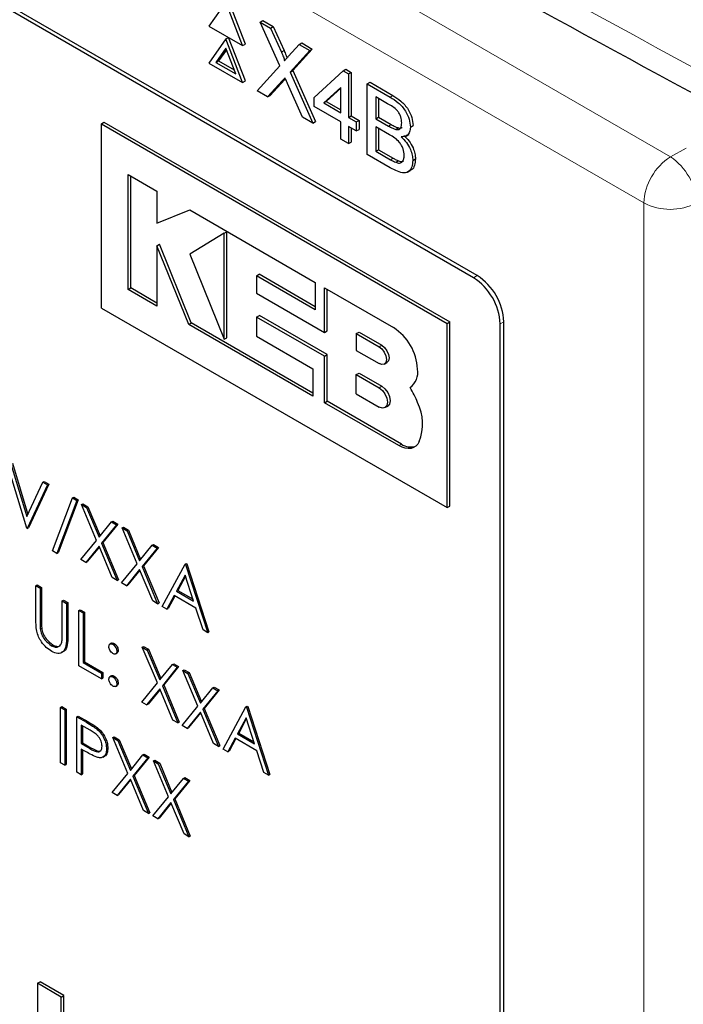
# Paper-space layout 'Blatt4' of a CAD drawing. Header units: millimetres. Extents: x 5 to 418, y 2 to 292.
# Tile 26 of 63: x 105 to 112, y 187 to 198. Entities that reach past the tile are written whole.
import ezdxf

# ---------------------------------------------------------------- set-up
doc = ezdxf.new("R2010")
doc.units = ezdxf.units.MM

psp = doc.layouts.new('Blatt4')

# ---------------------------------------------------------------- linework, layer by layer
at = {"color": 7, "linetype": 'Continuous', "lineweight": 18}
for p, q in [((94.356, 206.341), (112.185, 196.049)), ((111.902, 195.559), (94.073, 205.851)), ((108.046, 197.163), (108.074, 197.18)), ((108.054, 196.856), (108.082, 196.872)), ((109.204, 196.685), (109.232, 196.701)), ((109.186, 196.377), (109.214, 196.394)), ((112.185, 196.049), (112.352, 196.142)), ((109.206, 196.019), (109.234, 196.036)), ((111.902, 168.232), (111.902, 195.559)), ((110.089, 194.763), (110.13, 194.786)), ((110.372, 194.273), (110.412, 194.296)), ((109.086, 194.03), (109.114, 194.046)), ((109.086, 193.594), (109.114, 193.61)), ((109.294, 192.979), (109.322, 192.995)), ((105.48, 191.111), (105.495, 191.119)), ((105.761, 190.946), (105.775, 190.954)), ((105.972, 190.036), (105.986, 190.044)), ((106.007, 189.758), (106.021, 189.766))]:
    psp.add_line(p, q, dxfattribs=at)
at = {"color": 7, "linetype": 'Continuous', "lineweight": 25}
for p, q in [((110.13, 194.786), (95.846, 203.032)), ((110.089, 194.763), (95.947, 202.927)), ((107.455, 197.695), (107.275, 197.439)), ((107.634, 197.232), (107.455, 197.695)), ((107.663, 197.248), (107.483, 197.711)), ((107.822, 197.483), (107.85, 197.499)), ((108.029, 197.016), (107.822, 197.483)), ((107.822, 197.483), (107.932, 197.419)), ((107.85, 197.499), (107.96, 197.435)), ((107.275, 197.439), (107.634, 197.232)), ((107.932, 197.419), (107.96, 197.435)), ((107.932, 197.419), (108.046, 197.163)), ((107.96, 197.435), (108.074, 197.18)), ((107.455, 197.303), (107.275, 197.047)), ((107.455, 197.303), (107.483, 197.319)), ((107.634, 196.84), (107.455, 197.303)), ((107.663, 196.856), (107.483, 197.319)), ((107.455, 197.205), (107.349, 197.054)), ((107.461, 197.189), (107.377, 197.07)), ((107.561, 196.931), (107.455, 197.205)), ((107.634, 197.232), (107.663, 197.248)), ((108.122, 197.119), (108.235, 197.244)), ((108.347, 197.18), (108.14, 196.951)), ((108.375, 197.196), (108.168, 196.967)), ((108.235, 197.244), (108.263, 197.261)), ((108.235, 197.244), (108.347, 197.18)), ((108.263, 197.261), (108.375, 197.196)), ((108.347, 197.18), (108.375, 197.196)), ((107.349, 197.054), (107.377, 197.07)), ((107.349, 197.054), (107.561, 196.931)), ((107.377, 197.07), (107.545, 196.973)), ((107.275, 197.047), (107.634, 196.84)), ((107.788, 196.751), (108.029, 197.016)), ((108.14, 196.951), (108.168, 196.967)), ((108.14, 196.951), (108.38, 196.409)), ((108.168, 196.967), (108.409, 196.425)), ((108.393, 196.681), (108.702, 196.965)), ((108.702, 196.965), (108.73, 196.981)), ((108.702, 196.965), (108.76, 196.931)), ((108.73, 196.981), (108.788, 196.948)), ((107.634, 196.84), (107.663, 196.856)), ((108.054, 196.856), (107.9, 196.686)), ((108.082, 196.872), (107.928, 196.703)), ((108.089, 196.88), (108.082, 196.872)), ((108.76, 196.931), (108.788, 196.948)), ((108.76, 196.931), (108.76, 196.469)), ((108.788, 196.948), (108.788, 196.485)), ((107.9, 196.686), (107.788, 196.751)), ((108.27, 196.473), (108.111, 196.83)), ((108.677, 196.788), (108.496, 196.622)), ((108.677, 196.778), (108.524, 196.638)), ((108.677, 196.517), (108.677, 196.788)), ((108.96, 196.826), (108.989, 196.842)), ((108.96, 196.074), (108.96, 196.826)), ((108.96, 196.826), (109.204, 196.685)), ((108.989, 196.842), (109.232, 196.701)), ((107.9, 196.686), (107.928, 196.703)), ((108.393, 196.585), (108.393, 196.681)), ((108.496, 196.622), (108.524, 196.638)), ((108.524, 196.638), (108.677, 196.55)), ((109.176, 196.614), (109.052, 196.686)), ((109.052, 196.686), (109.052, 196.455)), ((109.08, 196.67), (109.08, 196.471)), ((108.677, 196.421), (108.393, 196.585)), ((108.496, 196.622), (108.677, 196.517)), ((108.38, 196.409), (108.27, 196.473)), ((108.38, 196.409), (108.409, 196.425)), ((108.76, 196.469), (108.788, 196.485)), ((108.76, 196.469), (108.843, 196.421)), ((108.788, 196.485), (108.872, 196.437)), ((108.843, 196.421), (108.872, 196.437)), ((108.872, 196.437), (108.872, 196.341)), ((109.052, 196.455), (109.08, 196.471)), ((109.052, 196.455), (109.186, 196.377)), ((109.08, 196.471), (109.214, 196.394)), ((106.131, 196.401), (106.159, 196.417)), ((106.131, 196.401), (109.808, 194.278)), ((106.131, 194.441), (106.131, 196.401)), ((106.159, 196.417), (109.836, 194.295)), ((108.677, 196.238), (108.677, 196.421)), ((108.843, 196.325), (108.76, 196.373)), ((108.76, 196.373), (108.76, 196.19)), ((108.788, 196.357), (108.788, 196.206)), ((108.843, 196.421), (108.843, 196.325)), ((108.843, 196.325), (108.872, 196.341)), ((109.195, 196.285), (109.052, 196.368)), ((109.052, 196.368), (109.052, 196.108)), ((109.08, 196.352), (109.08, 196.124)), ((109.264, 196.341), (109.293, 196.357)), ((109.419, 196.366), (109.447, 196.382)), ((108.76, 196.19), (108.677, 196.238)), ((109.372, 196.27), (109.404, 196.288)), ((108.76, 196.19), (108.788, 196.206)), ((109.052, 196.108), (109.08, 196.124)), ((109.08, 196.124), (109.234, 196.036)), ((109.204, 195.933), (108.96, 196.074)), ((109.052, 196.108), (109.206, 196.019)), ((109.262, 195.991), (109.29, 196.007)), ((109.444, 196.01), (109.472, 196.027)), ((109.388, 195.886), (109.42, 195.905)), ((106.417, 195.863), (106.723, 195.686)), ((106.417, 194.639), (106.417, 195.863)), ((106.446, 194.656), (106.446, 195.847)), ((106.723, 195.686), (106.723, 195.343)), ((106.723, 195.343), (107.072, 195.485)), ((107.072, 195.485), (108.407, 194.714)), ((107.437, 195.236), (107.072, 195.013)), ((107.437, 195.236), (107.465, 195.252)), ((107.437, 194.11), (107.437, 195.236)), ((107.465, 194.126), (107.465, 195.252)), ((106.723, 195.102), (106.751, 195.119)), ((106.723, 195.102), (106.723, 194.463)), ((107.06, 194.268), (106.723, 195.102)), ((107.088, 194.285), (106.751, 195.119)), ((107.072, 195.013), (107.437, 194.11)), ((107.783, 194.784), (107.811, 194.8)), ((107.783, 194.784), (107.783, 194.599)), ((108.407, 194.424), (107.783, 194.784)), ((108.407, 194.456), (107.811, 194.8)), ((106.417, 194.639), (106.446, 194.656)), ((106.723, 194.495), (106.446, 194.656)), ((108.407, 194.714), (108.407, 194.424)), ((108.504, 194.183), (108.504, 194.658)), ((108.504, 194.658), (109.24, 194.233)), ((106.723, 194.463), (106.417, 194.639)), ((107.783, 194.599), (108.504, 194.183)), ((108.532, 194.199), (108.532, 194.642)), ((106.131, 194.441), (109.808, 192.319)), ((107.783, 194.346), (107.812, 194.362)), ((107.783, 194.346), (107.783, 194.141)), ((108.504, 193.93), (107.783, 194.346)), ((108.532, 193.946), (107.812, 194.362)), ((107.06, 194.268), (107.088, 194.285)), ((108.382, 193.505), (107.06, 194.268)), ((108.382, 193.538), (107.088, 194.285)), ((109.808, 194.278), (109.836, 194.295)), ((109.808, 192.319), (109.808, 194.278)), ((109.836, 192.335), (109.836, 194.295)), ((110.372, 181.208), (110.372, 194.273)), ((110.412, 181.068), (110.412, 194.296)), ((107.437, 194.11), (107.465, 194.126)), ((107.783, 194.141), (108.382, 193.795)), ((108.504, 194.183), (108.532, 194.199)), ((108.843, 194.17), (108.872, 194.186)), ((108.843, 194.17), (108.843, 193.99)), ((108.843, 194.17), (109.086, 194.03)), ((108.872, 194.186), (109.114, 194.046)), ((108.504, 193.93), (108.532, 193.946)), ((108.504, 193.435), (108.504, 193.93)), ((108.532, 193.451), (108.532, 193.946)), ((108.843, 193.99), (109.086, 193.851)), ((109.141, 193.845), (109.169, 193.861)), ((108.382, 193.795), (108.382, 193.505)), ((108.843, 193.734), (108.872, 193.75)), ((108.843, 193.529), (108.843, 193.734)), ((108.843, 193.734), (109.086, 193.594)), ((108.872, 193.75), (109.114, 193.61)), ((108.843, 193.529), (109.086, 193.389)), ((109.415, 193.595), (109.416, 193.596)), ((108.504, 193.435), (108.532, 193.451)), ((109.294, 192.979), (108.504, 193.435)), ((109.322, 192.995), (108.532, 193.451)), ((109.148, 193.383), (109.177, 193.399)), ((105.337, 192.101), (105.121, 192.813)), ((105.17, 192.785), (105.34, 192.224)), ((105.185, 192.793), (105.35, 192.245)), ((105.34, 192.224), (105.51, 192.589)), ((105.559, 192.561), (105.343, 192.097)), ((105.573, 192.569), (105.358, 192.105)), ((105.51, 192.589), (105.524, 192.597)), ((105.51, 192.589), (105.559, 192.561)), ((105.524, 192.597), (105.573, 192.569)), ((105.559, 192.561), (105.573, 192.569)), ((105.611, 191.86), (105.824, 192.423)), ((105.872, 192.395), (105.659, 191.832)), ((105.886, 192.403), (105.673, 191.84)), ((105.824, 192.423), (105.838, 192.431)), ((105.824, 192.423), (105.872, 192.395)), ((105.838, 192.431), (105.886, 192.403)), ((105.872, 192.395), (105.886, 192.403)), ((105.921, 192.352), (105.935, 192.36)), ((105.921, 192.352), (105.974, 192.321)), ((106.081, 191.971), (105.921, 192.352)), ((105.935, 192.36), (105.988, 192.329)), ((105.974, 192.321), (105.988, 192.329)), ((105.974, 192.321), (106.107, 192.004)), ((105.988, 192.329), (106.119, 192.018)), ((109.808, 192.319), (109.836, 192.335)), ((106.107, 192.004), (106.24, 192.167)), ((106.293, 192.137), (106.133, 191.941)), ((106.307, 192.145), (106.148, 191.949)), ((106.24, 192.167), (106.254, 192.176)), ((106.24, 192.167), (106.293, 192.137)), ((106.254, 192.176), (106.307, 192.145)), ((106.293, 192.137), (106.307, 192.145)), ((105.343, 192.097), (105.337, 192.101)), ((105.343, 192.097), (105.358, 192.105)), ((106.352, 192.103), (106.366, 192.111)), ((106.352, 192.103), (106.405, 192.073)), ((106.512, 191.723), (106.352, 192.103)), ((106.366, 192.111), (106.419, 192.081)), ((106.405, 192.073), (106.419, 192.081)), ((106.405, 192.073), (106.538, 191.755)), ((106.419, 192.081), (106.549, 191.769)), ((105.914, 191.768), (106.081, 191.971)), ((106.133, 191.941), (106.148, 191.949)), ((106.133, 191.941), (106.3, 191.545)), ((106.148, 191.949), (106.314, 191.553)), ((106.671, 191.919), (106.685, 191.927)), ((106.685, 191.927), (106.738, 191.896)), ((105.659, 191.832), (105.611, 191.86)), ((105.659, 191.832), (105.673, 191.84)), ((106.107, 191.909), (105.967, 191.737)), ((106.11, 191.903), (105.981, 191.745)), ((106.247, 191.576), (106.107, 191.909)), ((106.538, 191.755), (106.671, 191.919)), ((106.724, 191.888), (106.564, 191.692)), ((106.738, 191.896), (106.578, 191.7)), ((106.671, 191.919), (106.724, 191.888)), ((106.724, 191.888), (106.738, 191.896)), ((105.967, 191.737), (105.914, 191.768)), ((105.967, 191.737), (105.981, 191.745)), ((106.345, 191.519), (106.512, 191.723)), ((106.779, 191.268), (107.021, 191.717)), ((107.021, 191.717), (107.035, 191.725)), ((107.021, 191.717), (107.027, 191.713)), ((107.027, 191.713), (107.042, 191.721)), ((107.035, 191.725), (107.042, 191.721)), ((107.042, 191.721), (107.276, 190.998)), ((106.538, 191.66), (106.398, 191.488)), ((106.54, 191.654), (106.412, 191.497)), ((106.678, 191.327), (106.538, 191.66)), ((106.564, 191.692), (106.578, 191.7)), ((106.564, 191.692), (106.73, 191.297)), ((106.578, 191.7), (106.745, 191.305)), ((107.027, 191.713), (107.262, 190.989)), ((106.3, 191.545), (106.247, 191.576)), ((106.3, 191.545), (106.314, 191.553)), ((106.398, 191.488), (106.345, 191.519)), ((107.024, 191.601), (106.931, 191.429)), ((107.027, 191.589), (106.946, 191.437)), ((107.113, 191.324), (107.024, 191.601)), ((105.435, 191.489), (105.449, 191.497)), ((105.435, 191.489), (105.48, 191.463)), ((105.435, 191.134), (105.435, 191.489)), ((105.449, 191.497), (105.495, 191.471)), ((105.48, 191.463), (105.495, 191.471)), ((105.48, 191.463), (105.48, 191.111)), ((105.495, 191.471), (105.495, 191.119)), ((106.398, 191.488), (106.412, 191.497)), ((106.931, 191.429), (106.946, 191.437)), ((106.931, 191.429), (107.113, 191.324)), ((106.946, 191.437), (107.107, 191.344)), ((105.715, 191.327), (105.73, 191.335)), ((105.715, 190.975), (105.715, 191.327)), ((105.715, 191.327), (105.761, 191.301)), ((105.73, 191.335), (105.775, 191.309)), ((105.761, 191.301), (105.775, 191.309)), ((105.761, 191.301), (105.761, 190.946)), ((105.775, 191.309), (105.775, 190.954)), ((106.73, 191.297), (106.678, 191.327)), ((106.73, 191.297), (106.745, 191.305)), ((106.907, 191.383), (106.829, 191.24)), ((106.914, 191.379), (106.843, 191.248)), ((107.137, 191.25), (106.907, 191.383)), ((105.892, 191.226), (105.906, 191.234)), ((105.892, 191.226), (105.937, 191.199)), ((105.892, 190.638), (105.892, 191.226)), ((105.906, 191.234), (105.951, 191.207)), ((105.937, 191.199), (105.951, 191.207)), ((105.937, 191.199), (105.937, 190.672)), ((105.951, 191.207), (105.951, 190.68)), ((106.829, 191.24), (106.779, 191.268)), ((106.829, 191.24), (106.843, 191.248)), ((107.213, 191.018), (107.137, 191.25)), ((105.482, 191.031), (105.497, 191.039)), ((107.262, 190.989), (107.213, 191.018)), ((107.262, 190.989), (107.276, 190.998)), ((106.24, 190.878), (106.222, 190.868)), ((105.6, 190.851), (105.615, 190.859)), ((106.254, 190.866), (106.268, 190.874)), ((106.282, 190.764), (106.3, 190.774)), ((106.296, 190.792), (106.31, 190.8)), ((106.567, 190.836), (106.581, 190.844)), ((106.567, 190.836), (106.62, 190.805)), ((106.727, 190.455), (106.567, 190.836)), ((106.581, 190.844), (106.634, 190.813)), ((106.62, 190.805), (106.634, 190.813)), ((106.62, 190.805), (106.753, 190.488)), ((106.634, 190.813), (106.765, 190.502)), ((105.937, 190.672), (105.951, 190.68)), ((105.937, 190.672), (106.133, 190.558)), ((105.951, 190.68), (106.147, 190.567)), ((106.133, 190.498), (105.892, 190.638)), ((106.133, 190.558), (106.147, 190.567)), ((106.147, 190.567), (106.147, 190.506)), ((106.753, 190.488), (106.887, 190.651)), ((106.939, 190.621), (106.78, 190.425)), ((106.953, 190.629), (106.794, 190.433)), ((106.887, 190.651), (106.901, 190.659)), ((106.887, 190.651), (106.939, 190.621)), ((106.901, 190.659), (106.953, 190.629)), ((106.939, 190.621), (106.953, 190.629)), ((106.998, 190.587), (107.012, 190.595)), ((106.998, 190.587), (107.051, 190.556)), ((107.158, 190.207), (106.998, 190.587)), ((107.012, 190.595), (107.065, 190.565)), ((107.051, 190.556), (107.065, 190.565)), ((107.065, 190.565), (107.196, 190.253)), ((106.133, 190.558), (106.133, 190.498)), ((106.133, 190.498), (106.147, 190.506)), ((106.24, 190.531), (106.222, 190.521)), ((106.254, 190.519), (106.268, 190.527)), ((107.051, 190.556), (107.184, 190.239)), ((106.282, 190.417), (106.3, 190.427)), ((106.296, 190.445), (106.31, 190.454)), ((106.561, 190.251), (106.727, 190.455)), ((106.753, 190.392), (106.613, 190.221)), ((106.756, 190.386), (106.628, 190.229)), ((106.893, 190.06), (106.753, 190.392)), ((106.78, 190.425), (106.794, 190.433)), ((106.78, 190.425), (106.946, 190.029)), ((106.794, 190.433), (106.96, 190.037)), ((107.184, 190.239), (107.317, 190.402)), ((107.37, 190.372), (107.21, 190.176)), ((107.384, 190.38), (107.225, 190.184)), ((107.317, 190.402), (107.331, 190.411)), ((107.317, 190.402), (107.37, 190.372)), ((107.331, 190.411), (107.384, 190.38)), ((107.37, 190.372), (107.384, 190.38)), ((106.613, 190.221), (106.561, 190.251)), ((105.696, 190.195), (105.71, 190.204)), ((105.696, 190.195), (105.742, 190.169)), ((105.696, 189.607), (105.696, 190.195)), ((105.71, 190.204), (105.756, 190.177)), ((105.742, 190.169), (105.756, 190.177)), ((105.742, 190.169), (105.742, 189.581)), ((105.756, 190.177), (105.756, 189.589)), ((106.613, 190.221), (106.628, 190.229)), ((106.991, 190.003), (107.158, 190.207)), ((107.184, 190.144), (107.044, 189.972)), ((107.324, 189.811), (107.184, 190.144)), ((107.21, 190.176), (107.225, 190.184)), ((107.21, 190.176), (107.377, 189.78)), ((107.225, 190.184), (107.391, 189.789)), ((107.426, 189.752), (107.667, 190.201)), ((107.667, 190.201), (107.681, 190.209)), ((107.667, 190.201), (107.674, 190.197)), ((107.674, 190.197), (107.688, 190.205)), ((107.674, 190.197), (107.909, 189.473)), ((107.681, 190.209), (107.688, 190.205)), ((107.688, 190.205), (107.923, 189.481)), ((105.872, 190.094), (105.886, 190.102)), ((105.872, 190.094), (105.972, 190.036)), ((105.872, 189.506), (105.872, 190.094)), ((105.886, 190.102), (105.986, 190.044)), ((106.946, 190.029), (106.893, 190.06)), ((107.187, 190.138), (107.058, 189.98)), ((107.67, 190.084), (107.578, 189.913)), ((107.673, 190.073), (107.592, 189.921)), ((107.76, 189.808), (107.67, 190.084)), ((106.011, 189.953), (105.918, 190.007)), ((105.918, 190.007), (105.918, 189.811)), ((105.932, 189.999), (105.932, 189.819)), ((106.088, 189.96), (106.102, 189.968)), ((106.946, 190.029), (106.96, 190.037)), ((107.044, 189.972), (106.991, 190.003)), ((107.044, 189.972), (107.058, 189.98)), ((106.254, 189.873), (106.268, 189.881)), ((106.254, 189.873), (106.307, 189.843)), ((106.414, 189.493), (106.254, 189.873)), ((106.268, 189.881), (106.321, 189.851)), ((106.307, 189.843), (106.321, 189.851)), ((106.307, 189.843), (106.44, 189.525)), ((106.321, 189.851), (106.452, 189.54)), ((107.553, 189.867), (107.475, 189.723)), ((107.56, 189.863), (107.49, 189.731)), ((107.784, 189.734), (107.553, 189.867)), ((107.578, 189.913), (107.592, 189.921)), ((107.578, 189.913), (107.76, 189.808)), ((107.592, 189.921), (107.753, 189.828)), ((105.918, 189.811), (105.932, 189.819)), ((105.918, 189.811), (106.007, 189.758)), ((105.954, 189.73), (105.918, 189.751)), ((105.918, 189.751), (105.918, 189.479)), ((105.932, 189.819), (106.021, 189.766)), ((105.932, 189.743), (105.932, 189.488)), ((106.185, 189.755), (106.2, 189.763)), ((107.377, 189.78), (107.324, 189.811)), ((107.377, 189.78), (107.391, 189.789)), ((107.475, 189.723), (107.426, 189.752)), ((107.475, 189.723), (107.49, 189.731)), ((107.859, 189.502), (107.784, 189.734)), ((106.148, 189.666), (106.166, 189.676)), ((106.44, 189.525), (106.573, 189.689)), ((106.626, 189.658), (106.466, 189.463)), ((106.64, 189.667), (106.48, 189.471)), ((106.573, 189.689), (106.587, 189.697)), ((106.573, 189.689), (106.626, 189.658)), ((106.587, 189.697), (106.64, 189.667)), ((106.626, 189.658), (106.64, 189.667)), ((106.685, 189.625), (106.699, 189.633)), ((106.685, 189.625), (106.737, 189.594)), ((106.844, 189.244), (106.685, 189.625)), ((106.699, 189.633), (106.752, 189.602)), ((105.742, 189.581), (105.696, 189.607)), ((105.742, 189.581), (105.756, 189.589)), ((106.737, 189.594), (106.752, 189.602)), ((106.737, 189.594), (106.871, 189.277)), ((106.752, 189.602), (106.882, 189.291)), ((105.918, 189.479), (105.872, 189.506)), ((105.918, 189.479), (105.932, 189.488)), ((106.247, 189.289), (106.414, 189.493)), ((106.44, 189.43), (106.3, 189.259)), ((106.442, 189.424), (106.314, 189.267)), ((106.58, 189.097), (106.44, 189.43)), ((106.466, 189.463), (106.48, 189.471)), ((106.466, 189.463), (106.632, 189.067)), ((106.48, 189.471), (106.647, 189.075)), ((106.871, 189.277), (107.004, 189.44)), ((107.071, 189.418), (106.911, 189.222)), ((107.004, 189.44), (107.018, 189.448)), ((107.004, 189.44), (107.057, 189.41)), ((107.018, 189.448), (107.071, 189.418)), ((107.057, 189.41), (107.071, 189.418)), ((107.909, 189.473), (107.859, 189.502)), ((107.909, 189.473), (107.923, 189.481)), ((107.057, 189.41), (106.897, 189.214)), ((106.3, 189.259), (106.247, 189.289)), ((106.3, 189.259), (106.314, 189.267)), ((106.678, 189.04), (106.844, 189.244)), ((106.897, 189.214), (106.911, 189.222)), ((106.897, 189.214), (107.063, 188.818)), ((106.911, 189.222), (107.077, 188.826)), ((106.632, 189.067), (106.58, 189.097)), ((106.871, 189.182), (106.731, 189.01)), ((106.873, 189.175), (106.745, 189.018)), ((107.011, 188.849), (106.871, 189.182)), ((106.632, 189.067), (106.647, 189.075)), ((106.731, 189.01), (106.678, 189.04)), ((106.731, 189.01), (106.745, 189.018)), ((107.063, 188.818), (107.011, 188.849)), ((107.063, 188.818), (107.077, 188.826)), ((105.453, 187.261), (105.481, 187.277)), ((105.705, 187.115), (105.453, 187.261)), ((105.453, 187.261), (105.453, 186.281)), ((105.733, 187.131), (105.481, 187.277)), ((105.705, 187.115), (105.733, 187.131)), ((105.705, 186.135), (105.705, 187.115)), ((105.733, 186.152), (105.733, 187.131))]:
    psp.add_line(p, q, dxfattribs=at)
at = {"color": 7, "linetype": 'Continuous', "lineweight": 25, "flags": 128}
for points in [[(109.086, 194.03), (109.115, 194.006), (109.141, 193.972), (109.157, 193.933), (109.163, 193.895), (109.157, 193.864), (109.141, 193.845), (109.115, 193.84), (109.086, 193.851)], [(109.114, 194.046), (109.144, 194.022), (109.169, 193.988), (109.186, 193.949), (109.192, 193.912), (109.186, 193.881), (109.169, 193.861), (109.169, 193.861)], [(109.114, 193.61), (109.148, 193.583), (109.177, 193.544), (109.196, 193.5), (109.203, 193.456), (109.196, 193.421), (109.177, 193.399), (109.177, 193.399)], [(109.086, 193.594), (109.12, 193.566), (109.148, 193.528), (109.168, 193.483), (109.174, 193.44), (109.168, 193.405), (109.148, 193.383), (109.12, 193.377), (109.086, 193.389)], [(109.512, 193.022), (109.496, 192.995), (109.477, 192.973), (109.453, 192.958), (109.425, 192.949), (109.395, 192.947), (109.363, 192.951), (109.329, 192.962), (109.294, 192.979)]]:
    psp.add_lwpolyline(points, dxfattribs=at)
at = {"color": 7, "linetype": 'Continuous', "lineweight": 18}
for centre, radius, start, end in [((112.516, 195.531), 0.615, 122.6055, 177.3945), ((111.839, 195.529), 0.624, 2.4792, 56.3611), ((112.185, 196.107), 0.616, 242.6565, 296.7662)]:
    psp.add_arc(centre, radius, start, end, dxfattribs=at)
at = {"color": 7, "linetype": 'Continuous', "lineweight": 25}
for centre, radius, start, end in [((109.758, 194.245), 0.615, 2.6055, 57.3945), ((109.798, 194.268), 0.615, 2.6055, 57.3945), ((108.942, 193.768), 0.552, 2.6055, 57.3945), ((109.294, 193.758), 0.203, 306.49, 9.8709), ((108.773, 193.176), 0.767, 19.8361, 33.1349), ((109.035, 193.209), 0.513, 338.5903, 26.3014), ((109.423, 193.143), 0.179, 235.721, 286.5942)]:
    psp.add_arc(centre, radius, start, end, dxfattribs=at)
at = {"color": 7, "linetype": 'Continuous', "lineweight": 18}
for centre, major_axis, ratio, start_param, end_param in [((372.028, 363.284), (379.985, 5.827), 0.587244, 3.834585, 4.001386), ((372.028, 351.797), (379.987, -5.634), 0.567146, 3.873355, 3.997444), ((372.013, 364.255), (378.785, 5.828), 0.587275, 3.871004, 3.964908)]:
    psp.add_ellipse(centre, major_axis=major_axis, ratio=ratio, start_param=start_param, end_param=end_param, dxfattribs=at)
at = {"color": 7, "linetype": 'Continuous', "lineweight": 25}
for points, knots in [([(87.346, 211.626), (88.154, 211.101), (90.498, 209.581), (94.449, 207.101), (99.228, 204.201), (104.1, 201.351), (109.059, 198.552), (114.107, 195.803), (117.995, 193.759), (120.198, 192.63), (120.671, 192.388)], [0, 0, 0, 0, 0.0774167, 0.2244859, 0.3715556, 0.5186246, 0.6656928, 0.8127599, 0.959826, 1, 1, 1, 1]), ([(108.046, 197.163), (108.053, 197.146), (108.063, 197.123), (108.076, 197.092), (108.078, 197.079), (108.079, 197.072)], [0, 0, 0, 0, 0.561277, 0.781763, 1, 1, 1, 1]), ([(108.074, 197.18), (108.081, 197.163), (108.091, 197.139), (108.102, 197.112), (108.104, 197.103), (108.105, 197.101)], [0, 0, 0, 0, 0.6468683, 0.9009766, 1, 1, 1, 1]), ([(108.079, 197.072), (108.087, 197.081), (108.101, 197.097), (108.116, 197.112), (108.122, 197.119)], [0, 0, 0, 0, 0.56, 1, 1, 1, 1]), ([(108.085, 196.89), (108.079, 196.884), (108.069, 196.872), (108.058, 196.861), (108.054, 196.856)], [0, 0, 0, 0, 0.560002, 1, 1, 1, 1]), ([(108.111, 196.83), (108.106, 196.841), (108.097, 196.861), (108.089, 196.881), (108.085, 196.89)], [0, 0, 0, 0, 0.56, 1, 1, 1, 1]), ([(109.204, 196.685), (109.233, 196.667), (109.29, 196.632), (109.365, 196.547), (109.41, 196.449), (109.416, 196.394), (109.419, 196.366)], [0, 0, 0, 0, 0.281116, 0.560026, 0.780112, 1, 1, 1, 1]), ([(109.232, 196.701), (109.261, 196.683), (109.318, 196.648), (109.394, 196.563), (109.438, 196.466), (109.444, 196.41), (109.447, 196.382)], [0, 0, 0, 0, 0.281116, 0.560026, 0.780112, 1, 1, 1, 1]), ([(109.327, 196.41), (109.325, 196.431), (109.322, 196.464), (109.302, 196.509), (109.258, 196.57), (109.213, 196.595), (109.176, 196.614)], [0, 0, 0, 0, 0.249512, 0.375019, 0.500244, 1, 1, 1, 1]), ([(109.186, 196.377), (109.201, 196.369), (109.227, 196.354), (109.253, 196.345), (109.264, 196.341)], [0, 0, 0, 0, 0.560393, 1, 1, 1, 1]), ([(109.214, 196.394), (109.229, 196.385), (109.255, 196.37), (109.281, 196.361), (109.293, 196.357)], [0, 0, 0, 0, 0.560393, 1, 1, 1, 1]), ([(109.264, 196.341), (109.275, 196.34), (109.295, 196.338), (109.322, 196.359), (109.325, 196.39), (109.327, 196.41)], [0, 0, 0, 0, 0.2808695, 0.5610626, 1, 1, 1, 1]), ([(109.293, 196.357), (109.303, 196.355), (109.318, 196.353), (109.327, 196.361), (109.329, 196.363)], [0, 0, 0, 0, 0.753765, 1, 1, 1, 1]), ([(109.419, 196.366), (109.417, 196.348), (109.413, 196.311), (109.382, 196.267), (109.344, 196.263), (109.321, 196.261)], [0, 0, 0, 0, 0.280336, 0.5608, 1, 1, 1, 1]), ([(109.352, 196.065), (109.35, 196.087), (109.347, 196.121), (109.326, 196.169), (109.282, 196.235), (109.234, 196.263), (109.195, 196.285)], [0, 0, 0, 0, 0.249802, 0.375546, 0.501154, 1, 1, 1, 1]), ([(109.321, 196.261), (109.34, 196.242), (109.378, 196.204), (109.418, 196.134), (109.441, 196.067), (109.443, 196.029), (109.444, 196.01)], [0, 0, 0, 0, 0.2802111, 0.5596695, 0.7797087, 1, 1, 1, 1]), ([(109.35, 196.277), (109.369, 196.258), (109.406, 196.221), (109.446, 196.15), (109.469, 196.083), (109.471, 196.045), (109.472, 196.027)], [0, 0, 0, 0, 0.2802111, 0.5596695, 0.7797087, 1, 1, 1, 1]), ([(109.444, 196.01), (109.442, 195.987), (109.438, 195.939), (109.406, 195.891), (109.33, 195.866), (109.256, 195.906), (109.204, 195.933)], [0, 0, 0, 0, 0.187143, 0.374319, 0.560786, 1, 1, 1, 1]), ([(109.206, 196.019), (109.216, 196.013), (109.235, 196.002), (109.253, 195.994), (109.262, 195.991)], [0, 0, 0, 0, 0.560099, 1, 1, 1, 1]), ([(109.234, 196.036), (109.245, 196.029), (109.263, 196.019), (109.282, 196.011), (109.29, 196.007)], [0, 0, 0, 0, 0.560099, 1, 1, 1, 1]), ([(109.262, 195.991), (109.276, 195.986), (109.304, 195.978), (109.335, 195.995), (109.35, 196.026), (109.352, 196.052), (109.352, 196.065)], [0, 0, 0, 0, 0.28029, 0.559018, 0.779402, 1, 1, 1, 1]), ([(109.29, 196.007), (109.305, 196.002), (109.327, 195.994), (109.342, 196.005), (109.347, 196.008)], [0, 0, 0, 0, 0.658905, 1, 1, 1, 1]), ([(109.472, 196.027), (109.47, 196.003), (109.465, 195.957), (109.444, 195.915), (109.423, 195.909), (109.419, 195.908)], [0, 0, 0, 0, 0.444756, 0.889591, 1, 1, 1, 1]), ([(105.444, 191.005), (105.441, 191.03), (105.435, 191.074), (105.435, 191.116), (105.435, 191.134)], [0, 0, 0, 0, 0.5594986, 1, 1, 1, 1]), ([(105.48, 191.111), (105.48, 191.096), (105.48, 191.07), (105.482, 191.043), (105.482, 191.031)], [0, 0, 0, 0, 0.560124, 1, 1, 1, 1]), ([(105.495, 191.119), (105.495, 191.104), (105.494, 191.078), (105.496, 191.051), (105.497, 191.039)], [0, 0, 0, 0, 0.560124, 1, 1, 1, 1]), ([(105.603, 190.789), (105.584, 190.802), (105.545, 190.827), (105.496, 190.885), (105.461, 190.946), (105.449, 190.985), (105.444, 191.005)], [0, 0, 0, 0, 0.2802208, 0.5599142, 0.7799519, 1, 1, 1, 1]), ([(105.482, 191.031), (105.486, 191.011), (105.492, 190.972), (105.536, 190.9), (105.576, 190.87), (105.6, 190.851)], [0, 0, 0, 0, 0.281057, 0.560821, 1, 1, 1, 1]), ([(105.497, 191.039), (105.5, 191.02), (105.506, 190.98), (105.55, 190.909), (105.59, 190.878), (105.615, 190.859)], [0, 0, 0, 0, 0.281057, 0.560821, 1, 1, 1, 1]), ([(105.6, 190.851), (105.614, 190.845), (105.642, 190.832), (105.676, 190.837), (105.7, 190.857), (105.707, 190.877), (105.71, 190.887)], [0, 0, 0, 0, 0.279787, 0.559377, 0.779569, 1, 1, 1, 1]), ([(105.761, 190.946), (105.761, 190.913), (105.76, 190.849), (105.729, 190.78), (105.67, 190.759), (105.625, 190.779), (105.603, 190.789)], [0, 0, 0, 0, 0.281655, 0.560111, 0.78008, 1, 1, 1, 1]), ([(105.775, 190.954), (105.775, 190.922), (105.773, 190.858), (105.749, 190.792), (105.716, 190.785), (105.706, 190.783)], [0, 0, 0, 0, 0.41567, 0.82662, 1, 1, 1, 1]), ([(105.71, 190.887), (105.712, 190.903), (105.716, 190.931), (105.715, 190.962), (105.715, 190.975)], [0, 0, 0, 0, 0.559624, 1, 1, 1, 1]), ([(106.239, 190.876), (106.24, 190.877), (106.243, 190.88), (106.254, 190.88), (106.263, 190.876), (106.268, 190.874)], [0, 0, 0, 0, 0.111363, 0.55562, 1, 1, 1, 1]), ([(105.615, 190.859), (105.628, 190.853), (105.656, 190.841), (105.684, 190.842), (105.693, 190.851), (105.694, 190.851)], [0, 0, 0, 0, 0.473792, 0.947251, 1, 1, 1, 1]), ([(106.211, 190.841), (106.212, 190.848), (106.214, 190.861), (106.225, 190.871), (106.239, 190.873), (106.249, 190.868), (106.254, 190.866)], [0, 0, 0, 0, 0.279585, 0.559454, 0.779697, 1, 1, 1, 1]), ([(106.254, 190.768), (106.248, 190.772), (106.235, 190.781), (106.221, 190.802), (106.213, 190.823), (106.212, 190.835), (106.211, 190.841)], [0, 0, 0, 0, 0.279647, 0.559299, 0.779615, 1, 1, 1, 1]), ([(106.254, 190.866), (106.26, 190.861), (106.273, 190.852), (106.286, 190.831), (106.295, 190.81), (106.296, 190.798), (106.296, 190.792)], [0, 0, 0, 0, 0.279602, 0.559212, 0.779475, 1, 1, 1, 1]), ([(106.296, 190.792), (106.296, 190.785), (106.294, 190.772), (106.283, 190.762), (106.269, 190.761), (106.259, 190.765), (106.254, 190.768)], [0, 0, 0, 0, 0.279517, 0.559326, 0.779544, 1, 1, 1, 1]), ([(106.268, 190.874), (106.274, 190.869), (106.287, 190.86), (106.301, 190.839), (106.309, 190.818), (106.31, 190.806), (106.31, 190.8)], [0, 0, 0, 0, 0.279602, 0.559212, 0.779475, 1, 1, 1, 1]), ([(106.31, 190.8), (106.31, 190.793), (106.309, 190.781), (106.301, 190.776), (106.297, 190.773)], [0, 0, 0, 0, 0.556603, 1, 1, 1, 1]), ([(106.211, 190.494), (106.212, 190.501), (106.214, 190.515), (106.225, 190.524), (106.239, 190.526), (106.249, 190.521), (106.254, 190.519)], [0, 0, 0, 0, 0.279576, 0.559284, 0.779552, 1, 1, 1, 1]), ([(106.254, 190.421), (106.248, 190.425), (106.235, 190.434), (106.221, 190.456), (106.213, 190.477), (106.212, 190.489), (106.211, 190.494)], [0, 0, 0, 0, 0.2795812, 0.5591432, 0.7795754, 1, 1, 1, 1]), ([(106.239, 190.529), (106.239, 190.53), (106.243, 190.534), (106.254, 190.534), (106.263, 190.529), (106.268, 190.527)], [0, 0, 0, 0, 0.116538, 0.55809, 1, 1, 1, 1]), ([(106.254, 190.519), (106.26, 190.514), (106.273, 190.506), (106.286, 190.484), (106.295, 190.463), (106.296, 190.451), (106.296, 190.445)], [0, 0, 0, 0, 0.279602, 0.559212, 0.779475, 1, 1, 1, 1]), ([(106.268, 190.527), (106.274, 190.523), (106.287, 190.514), (106.301, 190.492), (106.309, 190.471), (106.31, 190.46), (106.31, 190.454)], [0, 0, 0, 0, 0.279602, 0.559212, 0.779475, 1, 1, 1, 1]), ([(106.296, 190.445), (106.296, 190.439), (106.294, 190.425), (106.283, 190.416), (106.269, 190.414), (106.259, 190.419), (106.254, 190.421)], [0, 0, 0, 0, 0.279469, 0.559358, 0.779674, 1, 1, 1, 1]), ([(106.31, 190.454), (106.31, 190.447), (106.309, 190.434), (106.301, 190.429), (106.297, 190.427)], [0, 0, 0, 0, 0.554441, 1, 1, 1, 1]), ([(105.986, 190.044), (106.008, 190.032), (106.047, 190.009), (106.085, 189.981), (106.102, 189.968)], [0, 0, 0, 0, 0.560314, 1, 1, 1, 1]), ([(105.972, 190.036), (105.994, 190.024), (106.033, 190.001), (106.071, 189.973), (106.088, 189.96)], [0, 0, 0, 0, 0.560314, 1, 1, 1, 1]), ([(106.14, 189.781), (106.137, 189.799), (106.134, 189.827), (106.115, 189.864), (106.079, 189.915), (106.041, 189.936), (106.011, 189.953)], [0, 0, 0, 0, 0.248969, 0.374729, 0.500383, 1, 1, 1, 1]), ([(106.088, 189.96), (106.103, 189.945), (106.134, 189.914), (106.166, 189.856), (106.183, 189.801), (106.185, 189.77), (106.185, 189.755)], [0, 0, 0, 0, 0.279705, 0.559381, 0.779509, 1, 1, 1, 1]), ([(106.102, 189.968), (106.117, 189.953), (106.148, 189.922), (106.18, 189.864), (106.197, 189.809), (106.199, 189.779), (106.2, 189.763)], [0, 0, 0, 0, 0.279705, 0.559381, 0.779509, 1, 1, 1, 1]), ([(106.084, 189.665), (106.06, 189.675), (106.017, 189.694), (105.973, 189.719), (105.954, 189.73)], [0, 0, 0, 0, 0.559694, 1, 1, 1, 1]), ([(106.007, 189.758), (106.038, 189.74), (106.077, 189.718), (106.114, 189.725), (106.134, 189.741), (106.137, 189.765), (106.14, 189.781)], [0, 0, 0, 0, 0.499721, 0.62535, 0.751083, 1, 1, 1, 1]), ([(106.021, 189.766), (106.051, 189.749), (106.089, 189.728), (106.124, 189.731), (106.129, 189.736), (106.129, 189.736)], [0, 0, 0, 0, 0.782951, 0.9797839, 1, 1, 1, 1]), ([(106.185, 189.755), (106.184, 189.736), (106.182, 189.699), (106.156, 189.667), (106.122, 189.656), (106.096, 189.662), (106.084, 189.665)], [0, 0, 0, 0, 0.2800989, 0.5593238, 0.7794579, 1, 1, 1, 1]), ([(106.2, 189.763), (106.198, 189.745), (106.195, 189.709), (106.179, 189.68), (106.164, 189.676), (106.164, 189.676)], [0, 0, 0, 0, 0.486653, 0.971789, 1, 1, 1, 1])]:
    psp.add_open_spline(points, degree=3, knots=knots, dxfattribs=at)

doc.saveas('drawing.dxf')
